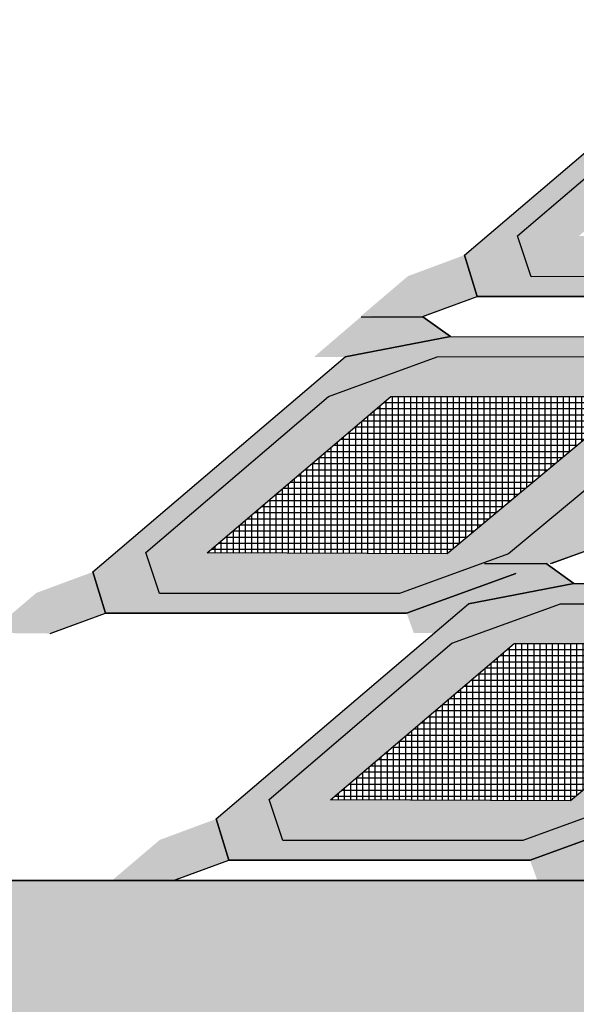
# Model space of a CAD drawing. Header units: centimetres. Extents: x -10 to 101, y -21 to 38.
# Tile 3 of 19: x 15.62 to 17.88, y 3 to 6.99. Entities that reach past the tile are written whole.
import ezdxf

# ---------------------------------------------------------------- set-up
doc = ezdxf.new("R2010")
doc.units = ezdxf.units.CM

msp = doc.modelspace()

# ---------------------------------------------------------------- hatches: boundary and pattern name
at = {"true_color": 0x636466}
h = msp.add_hatch(color=251, dxfattribs=at)
h.dxf.hatch_style = 1
h.paths.add_polyline_path([(17.6953, 5.9449), (17.6401, 6.1104), (18.38, 6.7432), (18.8208, 6.9034), (19.8191, 6.9044), (19.8747, 6.7416), (19.1098, 6.1053), (18.6679, 5.9453)], flags=16)
h.paths.add_polyline_path([(17.4771, 5.8651), (17.4256, 6.0322), (18.4472, 6.9032), (18.874, 6.9854), (20.036, 6.9834), (20.195, 6.9045), (19.1387, 6.0254), (18.6967, 5.8653)])
h = msp.add_hatch(color=256)
h.dxf.hatch_style = 1
h.set_gradient(color1=(0, 0, 255), color2=(255, 255, 0), name='SPHERICAL')
h.paths.add_polyline_path([(17.8887, 6.1095), (18.6324, 6.7429), (19.624, 6.7418), (18.8609, 6.1061)], flags=16)
h.paths.add_polyline_path([(19.8747, 6.7416), (19.1098, 6.1053), (18.6679, 5.9453), (17.6953, 5.9449), (17.6401, 6.1104), (18.38, 6.7432), (18.8208, 6.9034), (19.8191, 6.9044)])
at = {"true_color": 0x000000}
h = msp.add_hatch(color=18, dxfattribs=at)
h.dxf.hatch_style = 1
h.paths.add_polyline_path([(17.4256, 6.0322), (17.1965, 5.9473), (17.006, 5.7854), (17.2521, 5.7829), (17.4771, 5.8651)])
h = msp.add_hatch(color=18, dxfattribs=at)
h.dxf.hatch_style = 1
h.paths.add_polyline_path([(16.8162, 5.6203), (17.006, 5.7829), (17.256, 5.7829), (17.368, 5.7025), (16.9412, 5.6203)])
edge = h.paths.add_edge_path()
edge.add_line((18.53, 5.7005), (18.7551, 5.7803))
at = {"true_color": 0x636466}
h = msp.add_hatch(color=251, dxfattribs=at)
h.dxf.hatch_style = 1
h.paths.add_polyline_path([(16.1893, 4.662), (16.1341, 4.8275), (16.8739, 5.4603), (17.3148, 5.6205), (18.3131, 5.6215), (18.3687, 5.4587), (17.6038, 4.8224), (17.1619, 4.6624)], flags=16)
h.paths.add_polyline_path([(15.9711, 4.5822), (15.9196, 4.7494), (16.9412, 5.6203), (17.368, 5.7025), (18.53, 5.7005), (18.689, 5.6216), (17.6327, 4.7425), (17.1907, 4.5825)])
h = msp.add_hatch(color=256)
h.dxf.hatch_style = 1
h.set_gradient(color1=(0, 0, 255), color2=(255, 255, 0), name='SPHERICAL')
h.paths.add_polyline_path([(16.3827, 4.8267), (17.1263, 5.46), (18.118, 5.4589), (17.3549, 4.8232)], flags=16)
h.paths.add_polyline_path([(18.3687, 5.4587), (17.6038, 4.8224), (17.1619, 4.6624), (16.1893, 4.662), (16.1341, 4.8275), (16.8739, 5.4603), (17.3148, 5.6205), (18.3131, 5.6215)])
h = msp.add_hatch()
h.set_pattern_fill('NET', color=256, scale=0.0078)
h.set_pattern_definition([(0, (-2.530428, 1.00251), (0, 0.024765), []), (90, (-2.530428, 1.00251), (-0.024765, 2e-18), [])])
h.paths.add_polyline_path([(16.3827, 4.8267), (17.1263, 5.46), (18.118, 5.4589), (17.3549, 4.8232)])
at = {"true_color": 0x000000}
h = msp.add_hatch(color=18, dxfattribs=at)
h.dxf.hatch_style = 1
h.paths.add_polyline_path([(17.9468, 5.0322), (17.7177, 4.9473), (17.5272, 4.7854), (17.7734, 4.7829), (17.9983, 4.8651)])
h = msp.add_hatch(color=18, dxfattribs=at)
h.dxf.hatch_style = 1
h.paths.add_polyline_path([(15.9196, 4.7494), (15.6905, 4.6644), (15.5, 4.5025), (15.7461, 4.5), (15.9711, 4.5822)])
h = msp.add_hatch(color=18, dxfattribs=at)
h.dxf.hatch_style = 1
h.paths.add_polyline_path([(17.3162, 4.6203), (17.506, 4.7829), (17.756, 4.7829), (17.868, 4.7025), (17.4412, 4.6203)])
edge = h.paths.add_edge_path()
edge.add_line((19.03, 4.7005), (19.2551, 4.7803))
h = msp.add_hatch(color=18, dxfattribs=at)
h.dxf.hatch_style = 1
h.paths.add_polyline_path([(17.6327, 4.7425), (17.1907, 4.5825), (17.2196, 4.5025), (17.4696, 4.5025), (17.6616, 4.6626)])
at = {"true_color": 0x636466}
h = msp.add_hatch(color=251, dxfattribs=at)
h.dxf.hatch_style = 1
h.paths.add_polyline_path([(16.6893, 3.662), (16.6341, 3.8275), (17.3739, 4.4603), (17.8148, 4.6205), (18.8131, 4.6215), (18.8687, 4.4587), (18.1038, 3.8224), (17.6619, 3.6624)], flags=16)
h.paths.add_polyline_path([(16.4711, 3.5822), (16.4196, 3.7494), (17.4412, 4.6203), (17.868, 4.7025), (19.03, 4.7005), (19.189, 4.6216), (18.1327, 3.7425), (17.6907, 3.5825)])
h = msp.add_hatch(color=256)
h.dxf.hatch_style = 1
h.set_gradient(color1=(0, 0, 255), color2=(255, 255, 0), name='SPHERICAL')
h.paths.add_polyline_path([(16.8827, 3.8267), (17.6263, 4.46), (18.618, 4.4589), (17.8549, 3.8232)], flags=16)
h.paths.add_polyline_path([(18.8687, 4.4587), (18.1038, 3.8224), (17.6619, 3.6624), (16.6893, 3.662), (16.6341, 3.8275), (17.3739, 4.4603), (17.8148, 4.6205), (18.8131, 4.6215)])
h = msp.add_hatch()
h.set_pattern_fill('NET', color=256, scale=0.0078)
h.set_pattern_definition([(0, (-2.030428, 0.00251), (0, 0.024765), []), (90, (-2.030428, 0.00251), (-0.024765, 2e-18), [])])
h.paths.add_polyline_path([(16.8827, 3.8267), (17.6263, 4.46), (18.618, 4.4589), (17.8549, 3.8232)])
at = {"true_color": 0x000000}
h = msp.add_hatch(color=18, dxfattribs=at)
h.dxf.hatch_style = 1
h.paths.add_polyline_path([(16.4196, 3.7494), (16.1905, 3.6644), (16, 3.5025), (16.2461, 3.5), (16.4711, 3.5822)])
h = msp.add_hatch(color=18, dxfattribs=at)
h.dxf.hatch_style = 1
h.paths.add_polyline_path([(18.1327, 3.7425), (17.6907, 3.5825), (17.7196, 3.5025), (17.9696, 3.5025), (18.1616, 3.6626)])
h = msp.add_hatch()
h.set_pattern_fill('HEX', color=256, scale=0.063)
h.paths.add_polyline_path([(5, 0), (0, 0), (5.5, 3.5), (35, 3.5), (37, 2.5), (6, 2.5)])

# ---------------------------------------------------------------- linework, layer by layer
for p, q in [((17.4256, 6.0322), (18.4472, 6.9032)), ((17.4256, 6.0322), (18.4472, 6.9032)), ((17.6401, 6.1104), (18.38, 6.7432)), ((17.6401, 6.1104), (18.38, 6.7432)), ((17.6953, 5.9449), (17.6401, 6.1104)), ((17.6953, 5.9449), (17.6401, 6.1104)), ((17.4256, 6.0322), (17.4771, 5.8651)), ((17.4771, 5.8651), (17.4256, 6.0322)), ((17.4771, 5.8651), (17.4256, 6.0322)), ((18.6679, 5.9453), (17.6953, 5.9449)), ((18.6679, 5.9453), (17.6953, 5.9449)), ((17.2521, 5.7829), (17.4771, 5.8651)), ((17.259, 5.7854), (17.4771, 5.8651)), ((17.4771, 5.8651), (18.6967, 5.8653)), ((17.4771, 5.8651), (18.5718, 5.8653)), ((18.6967, 5.8653), (17.4771, 5.8651)), ((17.6017, 5.8651), (18.6967, 5.8653)), ((17.006, 5.7829), (17.256, 5.7829)), ((17.006, 5.7829), (17.256, 5.7829)), ((17.006, 5.7829), (17.256, 5.7829)), ((17.256, 5.7829), (17.368, 5.7025)), ((17.368, 5.7025), (17.256, 5.7829)), ((17.368, 5.7025), (16.9412, 5.6203)), ((16.9412, 5.6203), (17.368, 5.7025)), ((17.368, 5.7025), (18.53, 5.7005)), ((17.368, 5.7025), (18.53, 5.7005)), ((17.3148, 5.6205), (18.3131, 5.6215)), ((17.3148, 5.6205), (18.3131, 5.6215)), ((15.9196, 4.7494), (16.9412, 5.6203)), ((15.9196, 4.7494), (16.9412, 5.6203)), ((16.8739, 5.4603), (17.3148, 5.6205)), ((16.8739, 5.4603), (17.3148, 5.6205)), ((16.1341, 4.8275), (16.8739, 5.4603)), ((16.1341, 4.8275), (16.8739, 5.4603)), ((16.3827, 4.8267), (17.1263, 5.46)), ((17.1263, 5.46), (18.1172, 5.4583)), ((17.1263, 5.46), (18.118, 5.4589)), ((18.118, 5.4589), (17.3549, 4.8232)), ((18.1172, 5.4583), (17.3549, 4.8232)), ((18.3687, 5.4587), (17.6038, 4.8224)), ((18.3687, 5.4586), (17.6038, 4.8224)), ((17.7734, 4.7829), (17.9983, 4.8651)), ((17.7802, 4.7854), (17.9983, 4.8651)), ((16.1893, 4.662), (16.1341, 4.8275)), ((16.1893, 4.662), (16.1341, 4.8275)), ((17.3549, 4.8232), (16.3827, 4.8267)), ((17.3549, 4.8232), (16.3827, 4.8267)), ((17.6038, 4.8224), (17.1619, 4.6624)), ((17.6038, 4.8224), (17.1619, 4.6624)), ((17.6038, 4.8224), (17.6038, 4.8224)), ((15.9196, 4.7494), (15.9711, 4.5822)), ((15.9711, 4.5822), (15.9196, 4.7494)), ((15.9711, 4.5822), (15.9196, 4.7494)), ((17.506, 4.7829), (17.756, 4.7829)), ((17.506, 4.7829), (17.756, 4.7829)), ((17.506, 4.7829), (17.756, 4.7829)), ((17.756, 4.7829), (17.868, 4.7025)), ((17.868, 4.7025), (17.756, 4.7829)), ((17.1907, 4.5825), (17.6327, 4.7425)), ((17.1907, 4.5825), (17.6327, 4.7425)), ((17.6327, 4.7425), (17.1907, 4.5825)), ((17.6327, 4.7425), (17.1907, 4.5825)), ((17.868, 4.7025), (17.4412, 4.6203)), ((17.4412, 4.6203), (17.868, 4.7025)), ((17.868, 4.7025), (19.03, 4.7005)), ((17.868, 4.7025), (19.03, 4.7005)), ((17.1619, 4.6624), (16.1893, 4.662)), ((17.1619, 4.6624), (16.1893, 4.662)), ((16.4196, 3.7494), (17.4412, 4.6203)), ((16.4196, 3.7494), (17.4412, 4.6203)), ((17.3739, 4.4603), (17.8148, 4.6205)), ((17.3739, 4.4603), (17.8148, 4.6205)), ((17.8148, 4.6205), (18.8131, 4.6215)), ((17.8148, 4.6205), (18.8131, 4.6215)), ((15.7461, 4.5), (15.9711, 4.5822)), ((15.753, 4.5025), (15.9711, 4.5822)), ((15.9711, 4.5822), (17.1907, 4.5825)), ((17.1907, 4.5825), (15.9711, 4.5822)), ((15.9711, 4.5822), (17.0658, 4.5824)), ((16.0957, 4.5823), (17.1907, 4.5825)), ((17.0658, 4.5824), (17.1907, 4.5825)), ((16.6341, 3.8275), (17.3739, 4.4603)), ((16.6341, 3.8275), (17.3739, 4.4603)), ((16.8827, 3.8267), (17.6263, 4.46)), ((17.6263, 4.46), (18.6172, 4.4583)), ((17.6263, 4.46), (18.618, 4.4589)), ((18.618, 4.4589), (17.8549, 3.8232)), ((18.6172, 4.4583), (17.8549, 3.8232)), ((16.6893, 3.662), (16.6341, 3.8275)), ((16.6893, 3.662), (16.6341, 3.8275)), ((17.8549, 3.8232), (16.8827, 3.8267)), ((17.8549, 3.8232), (16.8827, 3.8267)), ((18.1038, 3.8224), (17.6619, 3.6624)), ((18.1038, 3.8224), (17.6619, 3.6624)), ((16.4196, 3.7494), (16.4711, 3.5822)), ((16.4711, 3.5822), (16.4196, 3.7494)), ((16.4711, 3.5822), (16.4196, 3.7494)), ((17.6907, 3.5825), (18.1327, 3.7425)), ((17.6907, 3.5825), (18.1327, 3.7425)), ((18.1327, 3.7425), (17.6907, 3.5825)), ((18.1327, 3.7425), (17.6907, 3.5825)), ((17.6619, 3.6624), (16.6893, 3.662)), ((17.6619, 3.6624), (16.6893, 3.662)), ((16.2461, 3.5), (16.4711, 3.5822)), ((16.253, 3.5025), (16.4711, 3.5822)), ((16.4711, 3.5822), (17.6907, 3.5825)), ((17.6907, 3.5825), (16.4711, 3.5822)), ((16.4711, 3.5822), (17.5658, 3.5824)), ((16.5957, 3.5823), (17.6907, 3.5825)), ((17.5658, 3.5824), (17.6907, 3.5825)), ((5.5, 3.5), (35, 3.5)), ((5.5, 3.5), (35, 3.5)), ((16, 3.5), (14, 3.5)), ((16, 3.5), (15.5, 3.5)), ((18, 3.5), (16, 3.5))]:
    msp.add_line(p, q)

doc.saveas('drawing.dxf')
